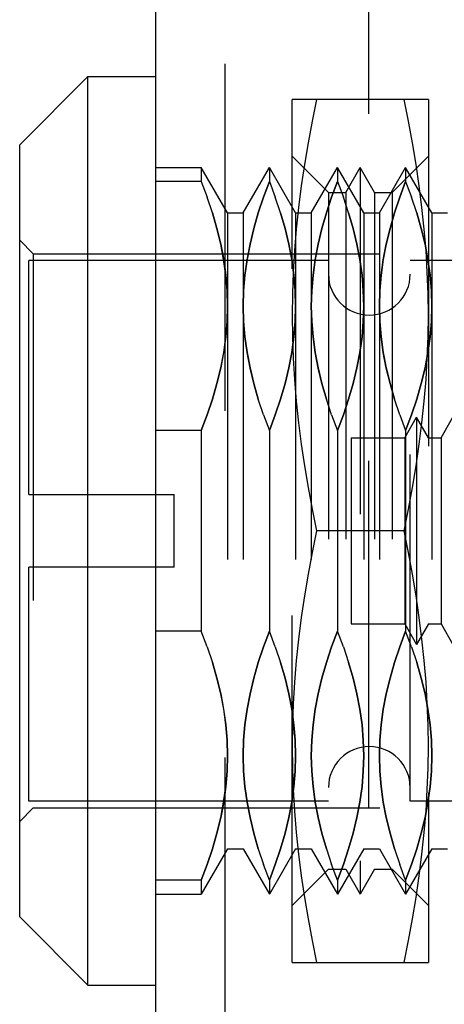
# Model space of a CAD drawing. Header units: inches. Extents: x 0 to 54.6, y 0 to 35.4.
# Tile 10 of 19: x 26.907 to 27.275, y 15.84 to 16.693. Entities that reach past the tile are written whole.
import ezdxf

# ---------------------------------------------------------------- set-up
doc = ezdxf.new("R2010")
doc.units = ezdxf.units.IN
doc.header["$LTSCALE"] = 3.005357
doc.header["$MEASUREMENT"] = 0
doc.linetypes.add('HIDDEN', pattern=[0.2, 0.1, -0.1])
doc.layers.add('DEFAULT_2', color=8, linetype='HIDDEN')
doc.layers.add('DOOR_ASSEMBLY', color=7, linetype='CONTINUOUS')

msp = doc.modelspace()

# ---------------------------------------------------------------- linework, layer by layer
at = {"layer": 'DEFAULT_2', "color": 8, "linetype": 'HIDDEN'}
msp.add_line((27.20985, 15.40944), (27.20985, 23.64837), dxfattribs=at)
at = {"layer": 'DOOR_ASSEMBLY', "color": 3, "linetype": 'Continuous'}
msp.add_line((27.02517, 15.15222), (27.02517, 23.85222), dxfattribs=at)
at = {"layer": 'DOOR_ASSEMBLY', "color": 8, "linetype": 'HIDDEN'}
for p, q in [((27.08517, 15.15222), (27.08517, 23.85222)), ((27.26139, 16.62424), (27.14328, 16.62424)), ((27.14328, 15.87621), (27.14328, 16.62424)), ((27.26139, 16.62424), (27.26139, 15.87621)), ((27.17477, 16.54353), (27.14328, 16.57503)), ((27.22989, 16.54353), (27.26139, 16.57503)), ((27.02517, 16.56519), (27.06454, 16.56519)), ((27.08727, 16.52582), (27.06454, 16.56519)), ((27.06454, 16.56519), (27.06454, 16.55292)), ((27.10086, 16.52582), (27.12359, 16.56519)), ((27.14632, 16.52582), (27.12359, 16.56519)), ((27.12359, 16.56519), (27.12359, 16.55292)), ((27.15992, 16.52582), (27.18265, 16.56519)), ((27.20538, 16.52582), (27.18265, 16.56519)), ((27.18265, 16.56519), (27.18265, 16.55292)), ((27.18983, 16.54353), (27.20233, 16.56519)), ((27.21483, 16.54353), (27.20233, 16.56519)), ((27.20233, 16.56519), (27.20233, 15.93526)), ((27.21897, 16.52582), (27.2417, 16.56519)), ((27.26443, 16.52582), (27.2417, 16.56519)), ((27.2417, 16.56519), (27.2417, 16.55292)), ((27.06454, 16.55292), (27.02517, 16.55292)), ((27.06454, 16.55292), (27.06966, 16.53934)), ((27.12359, 16.55292), (27.12871, 16.53934)), ((27.18265, 16.55292), (27.18777, 16.53934)), ((27.2417, 16.55292), (27.24682, 16.53934)), ((27.17477, 16.54353), (27.18983, 16.54353)), ((27.17477, 16.54353), (27.17477, 15.95692)), ((27.18983, 16.54353), (27.18983, 15.95692)), ((27.21483, 16.54353), (27.22989, 16.54353)), ((27.21483, 16.54353), (27.21483, 15.95692)), ((27.22989, 16.54353), (27.22989, 15.95692)), ((27.07417, 16.52578), (27.06965, 16.53935)), ((27.13322, 16.52578), (27.12871, 16.53935)), ((27.19228, 16.52578), (27.18776, 16.53935)), ((27.25133, 16.52578), (27.24682, 16.53935)), ((27.08727, 16.52582), (27.08727, 15.97463)), ((27.08727, 16.52582), (27.10086, 16.52582)), ((27.10086, 16.52582), (27.10086, 15.97463)), ((27.14632, 16.52582), (27.15992, 16.52582)), ((27.14632, 16.52582), (27.14632, 15.97463)), ((27.15992, 16.52582), (27.15992, 15.97463)), ((27.20538, 16.52582), (27.21897, 16.52582)), ((27.20538, 16.52582), (27.20538, 15.97463)), ((27.21897, 16.52582), (27.21897, 15.97463)), ((27.26443, 16.52582), (27.27803, 16.52582)), ((27.26443, 16.52582), (27.26443, 15.97463)), ((26.91887, 16.49038), (26.90706, 16.50219)), ((26.91887, 16.49038), (26.91887, 16.01007)), ((26.91887, 16.49038), (27.35954, 16.49038)), ((26.91493, 16.28172), (26.91493, 16.48448)), ((27.17477, 16.48448), (26.91493, 16.48448)), ((27.28501, 16.48448), (27.24564, 16.48448)), ((27.24564, 16.01597), (27.24564, 16.48448)), ((27.11848, 16.35084), (27.11396, 16.36441)), ((27.17753, 16.35084), (27.17301, 16.36441)), ((27.23659, 16.35084), (27.23207, 16.36441)), ((27.11847, 16.35086), (27.12359, 16.33728)), ((27.17752, 16.35086), (27.18265, 16.33728)), ((27.23658, 16.35086), (27.2417, 16.33728)), ((27.24093, 16.33093), (27.25116, 16.34865)), ((27.26139, 16.33093), (27.25116, 16.34865)), ((27.25116, 16.34865), (27.25116, 16.1518)), ((27.27243, 16.33093), (27.28265, 16.34865)), ((27.06454, 16.33728), (27.02517, 16.33728)), ((27.06454, 16.33728), (27.06454, 16.16317)), ((27.12359, 16.33728), (27.12359, 16.16317)), ((27.18265, 16.33728), (27.18265, 16.16317)), ((27.2417, 16.33728), (27.2417, 16.16317)), ((27.19446, 16.33093), (27.24093, 16.33093)), ((27.19446, 16.33093), (27.19446, 16.16952)), ((27.24093, 16.33093), (27.24093, 16.16952)), ((27.26139, 16.33093), (27.27243, 16.33093)), ((27.27243, 16.33093), (27.27243, 16.16952)), ((26.91493, 16.28172), (27.04091, 16.28172)), ((27.04091, 16.21873), (27.04091, 16.28172)), ((27.24033, 16.25022), (27.16434, 16.25022)), ((27.04091, 16.21873), (26.91493, 16.21873)), ((26.91493, 16.01597), (26.91493, 16.21873)), ((27.19446, 16.16952), (27.24093, 16.16952)), ((27.24093, 16.16952), (27.25116, 16.1518)), ((27.26139, 16.16952), (27.25116, 16.1518)), ((27.26139, 16.16952), (27.27243, 16.16952)), ((27.27243, 16.16952), (27.28265, 16.1518)), ((27.06454, 16.16317), (27.02517, 16.16317)), ((27.06966, 16.14959), (27.06454, 16.16317)), ((27.12871, 16.14959), (27.12359, 16.16317)), ((27.18777, 16.14959), (27.18265, 16.16317)), ((27.24682, 16.14959), (27.2417, 16.16317)), ((27.06965, 16.14961), (27.07417, 16.13604)), ((27.12871, 16.14961), (27.13322, 16.13604)), ((27.18776, 16.14961), (27.19228, 16.13604)), ((27.24682, 16.14961), (27.25133, 16.13604)), ((27.17477, 16.01597), (26.91493, 16.01597)), ((27.28501, 16.01597), (27.24564, 16.01597)), ((26.91887, 16.01007), (26.90706, 15.99826)), ((26.91887, 16.01007), (27.35954, 16.01007)), ((27.08727, 15.97463), (27.06454, 15.93526)), ((27.08727, 15.97463), (27.10086, 15.97463)), ((27.10086, 15.97463), (27.12359, 15.93526)), ((27.11396, 15.97467), (27.11848, 15.9611)), ((27.14632, 15.97463), (27.12359, 15.93526)), ((27.14632, 15.97463), (27.15992, 15.97463)), ((27.15992, 15.97463), (27.18265, 15.93526)), ((27.17301, 15.97467), (27.17753, 15.9611)), ((27.20538, 15.97463), (27.18265, 15.93526)), ((27.20538, 15.97463), (27.21897, 15.97463)), ((27.21897, 15.97463), (27.2417, 15.93526)), ((27.23207, 15.97467), (27.23659, 15.9611)), ((27.26443, 15.97463), (27.2417, 15.93526)), ((27.26443, 15.97463), (27.27803, 15.97463)), ((27.12359, 15.94753), (27.11847, 15.96111)), ((27.18265, 15.94753), (27.17752, 15.96111)), ((27.2417, 15.94753), (27.23658, 15.96111)), ((27.17477, 15.95692), (27.14328, 15.92542)), ((27.17477, 15.95692), (27.18983, 15.95692)), ((27.18983, 15.95692), (27.20233, 15.93526)), ((27.21483, 15.95692), (27.20233, 15.93526)), ((27.21483, 15.95692), (27.22989, 15.95692)), ((27.22989, 15.95692), (27.26139, 15.92542)), ((27.06454, 15.94753), (27.02517, 15.94753)), ((27.06454, 15.94753), (27.06454, 15.93526)), ((27.12359, 15.94753), (27.12359, 15.93526)), ((27.18265, 15.94753), (27.18265, 15.93526)), ((27.2417, 15.94753), (27.2417, 15.93526)), ((27.02517, 15.93526), (27.06454, 15.93526)), ((27.14328, 15.87621), (27.26139, 15.87621))]:
    msp.add_line(p, q, dxfattribs=at)
at = {"layer": 'DOOR_ASSEMBLY', "color": 7, "linetype": 'Continuous'}
for p, q in [((26.90706, 16.58487), (26.96611, 16.64393)), ((26.96611, 15.85652), (26.96611, 16.64393)), ((26.96611, 16.64393), (27.02517, 16.64393)), ((26.90706, 15.91558), (26.90706, 16.58487)), ((26.90706, 15.91558), (26.96611, 15.85652)), ((26.96611, 15.85652), (27.02517, 15.85652))]:
    msp.add_line(p, q, dxfattribs=at)
at = {"layer": 'DOOR_ASSEMBLY', "color": 8, "linetype": 'HIDDEN'}
for points in [[(27.16434, 16.62424), (27.16052, 16.60541), (27.15706, 16.58663), (27.15394, 16.5679), (27.15118, 16.5492), (27.14881, 16.5305), (27.14684, 16.5118), (27.14529, 16.4931), (27.14417, 16.47442), (27.1435, 16.4558), (27.14328, 16.43723)], [(27.26139, 16.43723), (27.26116, 16.4558), (27.26049, 16.47442), (27.25937, 16.4931), (27.25782, 16.5118), (27.25586, 16.5305), (27.25348, 16.5492), (27.25073, 16.5679), (27.2476, 16.58663), (27.24414, 16.60541), (27.24033, 16.62424)], [(27.10086, 16.4451), (27.10124, 16.45847), (27.10236, 16.47187), (27.10421, 16.48528), (27.10678, 16.49873), (27.11004, 16.51224), (27.11396, 16.52578), (27.11847, 16.53934), (27.12359, 16.55292)], [(27.12359, 16.55292), (27.11848, 16.53935), (27.11397, 16.52581), (27.11006, 16.5123), (27.1068, 16.49881), (27.10423, 16.48536), (27.10237, 16.47193), (27.10125, 16.45851), (27.10086, 16.4451)], [(27.15992, 16.4451), (27.1603, 16.45847), (27.16141, 16.47187), (27.16327, 16.48528), (27.16583, 16.49873), (27.1691, 16.51224), (27.17301, 16.52578), (27.17752, 16.53934), (27.18265, 16.55292)], [(27.18265, 16.55292), (27.17753, 16.53935), (27.17303, 16.52581), (27.16912, 16.5123), (27.16586, 16.49881), (27.16329, 16.48536), (27.16143, 16.47193), (27.16031, 16.45851), (27.15992, 16.4451)], [(27.21897, 16.4451), (27.21935, 16.45847), (27.22047, 16.47187), (27.22232, 16.48528), (27.22489, 16.49873), (27.22815, 16.51224), (27.23207, 16.52578), (27.23658, 16.53934), (27.2417, 16.55292)], [(27.2417, 16.55292), (27.23659, 16.53935), (27.23208, 16.52581), (27.22817, 16.5123), (27.22491, 16.49881), (27.22234, 16.48536), (27.22048, 16.47193), (27.21936, 16.45851), (27.21897, 16.4451)], [(27.08727, 16.4451), (27.08688, 16.45851), (27.08576, 16.47193), (27.0839, 16.48536), (27.08132, 16.49881), (27.07806, 16.5123), (27.07416, 16.52581)], [(27.07417, 16.52578), (27.07808, 16.51224), (27.08135, 16.49874), (27.08392, 16.48528)], [(27.14632, 16.4451), (27.14593, 16.45851), (27.14481, 16.47193), (27.14295, 16.48536), (27.14038, 16.49881), (27.13712, 16.5123), (27.13321, 16.52581)], [(27.13322, 16.52578), (27.13714, 16.51224), (27.1404, 16.49874), (27.14297, 16.48528), (27.14483, 16.47187), (27.14594, 16.45847), (27.14632, 16.4451)], [(27.20538, 16.4451), (27.20499, 16.45851), (27.20387, 16.47193), (27.20201, 16.48536), (27.19944, 16.49881), (27.19617, 16.5123), (27.19227, 16.52581)], [(27.19228, 16.52578), (27.19619, 16.51224), (27.19946, 16.49874), (27.20203, 16.48528), (27.20388, 16.47187), (27.205, 16.45847), (27.20538, 16.4451)], [(27.26443, 16.4451), (27.26404, 16.45851), (27.26292, 16.47193), (27.26106, 16.48536), (27.25849, 16.49881), (27.25523, 16.5123), (27.25132, 16.52581)], [(27.25133, 16.52578), (27.25525, 16.51224), (27.25851, 16.49874), (27.26108, 16.48528), (27.26294, 16.47187), (27.26405, 16.45847), (27.26443, 16.4451)], [(27.08392, 16.48528), (27.08577, 16.47187), (27.08688, 16.45847), (27.08727, 16.4451)], [(27.06454, 16.33728), (27.06966, 16.35086), (27.07417, 16.36441), (27.07808, 16.37795), (27.08135, 16.39146), (27.08392, 16.40491), (27.08577, 16.41833), (27.08688, 16.43172), (27.08727, 16.4451)], [(27.08727, 16.4451), (27.08688, 16.43168), (27.08576, 16.41826)], [(27.11397, 16.36438), (27.11006, 16.3779), (27.1068, 16.39138), (27.10423, 16.40483), (27.10237, 16.41826), (27.10125, 16.43168), (27.10086, 16.4451)], [(27.10086, 16.4451), (27.10124, 16.43173), (27.10236, 16.41833), (27.10421, 16.40491), (27.10678, 16.39146), (27.11004, 16.37795), (27.11396, 16.36441)], [(27.14632, 16.4451), (27.14593, 16.43168), (27.14481, 16.41826), (27.14295, 16.40483), (27.14038, 16.39139), (27.13712, 16.3779), (27.13321, 16.36438), (27.12871, 16.35084), (27.12359, 16.33728)], [(27.12359, 16.33728), (27.12871, 16.35086), (27.13322, 16.36441), (27.13714, 16.37795), (27.1404, 16.39146), (27.14297, 16.40491), (27.14483, 16.41833), (27.14594, 16.43172), (27.14632, 16.4451)], [(27.14328, 16.43723), (27.1435, 16.41867), (27.14417, 16.40005), (27.14529, 16.38137), (27.14684, 16.36266), (27.14881, 16.34397), (27.15118, 16.32527), (27.15394, 16.30657), (27.15706, 16.28784), (27.16052, 16.26905), (27.16434, 16.25022)], [(27.17303, 16.36438), (27.16912, 16.3779), (27.16586, 16.39138), (27.16329, 16.40483), (27.16143, 16.41826), (27.16031, 16.43168), (27.15992, 16.4451)], [(27.15992, 16.4451), (27.1603, 16.43173), (27.16141, 16.41833), (27.16327, 16.40491), (27.16583, 16.39146), (27.1691, 16.37795), (27.17301, 16.36441)], [(27.20538, 16.4451), (27.20499, 16.43168), (27.20387, 16.41826), (27.20201, 16.40483), (27.19944, 16.39139), (27.19617, 16.3779), (27.19227, 16.36438), (27.18776, 16.35084), (27.18265, 16.33728)], [(27.18265, 16.33728), (27.18777, 16.35086), (27.19228, 16.36441), (27.19619, 16.37795), (27.19946, 16.39146), (27.20203, 16.40491), (27.20388, 16.41833), (27.205, 16.43172), (27.20538, 16.4451)], [(27.23208, 16.36438), (27.22817, 16.3779), (27.22491, 16.39138), (27.22234, 16.40483), (27.22048, 16.41826), (27.21936, 16.43168), (27.21897, 16.4451)], [(27.21897, 16.4451), (27.21935, 16.43173), (27.22047, 16.41833), (27.22232, 16.40491), (27.22489, 16.39146), (27.22815, 16.37795), (27.23207, 16.36441)], [(27.24033, 16.25022), (27.24414, 16.26906), (27.2476, 16.28784), (27.25073, 16.30657), (27.25348, 16.32527), (27.25586, 16.34397), (27.25783, 16.36266), (27.25937, 16.38137), (27.26049, 16.40005), (27.26116, 16.41867), (27.26139, 16.43723)], [(27.26443, 16.4451), (27.26404, 16.43168), (27.26292, 16.41826), (27.26106, 16.40483), (27.25849, 16.39139), (27.25523, 16.3779), (27.25132, 16.36438), (27.24682, 16.35084), (27.2417, 16.33728)], [(27.2417, 16.33728), (27.24682, 16.35086), (27.25133, 16.36441), (27.25525, 16.37795), (27.25851, 16.39146), (27.26108, 16.40491), (27.26294, 16.41833), (27.26405, 16.43172), (27.26443, 16.4451)], [(27.08576, 16.41826), (27.0839, 16.40483), (27.08132, 16.39139), (27.07806, 16.3779), (27.07416, 16.36438), (27.06965, 16.35084), (27.06454, 16.33728)], [(27.16434, 16.25022), (27.16052, 16.23139), (27.15706, 16.21261), (27.15394, 16.19388), (27.15118, 16.17518), (27.14881, 16.15648), (27.14684, 16.13779), (27.14529, 16.11908), (27.14417, 16.1004), (27.1435, 16.08178), (27.14328, 16.06322)], [(27.26139, 16.06322), (27.26116, 16.08178), (27.26049, 16.1004), (27.25937, 16.11908), (27.25782, 16.13779), (27.25586, 16.15648), (27.25348, 16.17518), (27.25073, 16.19388), (27.2476, 16.21261), (27.24414, 16.2314), (27.24033, 16.25022)], [(27.10086, 16.05535), (27.10125, 16.06877), (27.10237, 16.08219), (27.10423, 16.09562), (27.1068, 16.10906), (27.11006, 16.12255), (27.11397, 16.13607), (27.11848, 16.14961), (27.12359, 16.16317)], [(27.12359, 16.16317), (27.11847, 16.14959), (27.11396, 16.13604), (27.11004, 16.1225), (27.10678, 16.10899), (27.10421, 16.09554), (27.10236, 16.08212), (27.10124, 16.06873), (27.10086, 16.05535)], [(27.15992, 16.05535), (27.16031, 16.06877), (27.16143, 16.08219), (27.16329, 16.09562), (27.16586, 16.10906), (27.16912, 16.12255), (27.17303, 16.13607), (27.17753, 16.14961), (27.18265, 16.16317)], [(27.18265, 16.16317), (27.17752, 16.14959), (27.17301, 16.13604), (27.1691, 16.1225), (27.16583, 16.10899), (27.16327, 16.09554), (27.16141, 16.08212), (27.1603, 16.06873), (27.15992, 16.05535)], [(27.21897, 16.05535), (27.21936, 16.06877), (27.22048, 16.08219), (27.22234, 16.09562), (27.22491, 16.10906), (27.22817, 16.12255), (27.23208, 16.13607), (27.23659, 16.14961), (27.2417, 16.16317)], [(27.2417, 16.16317), (27.23658, 16.14959), (27.23207, 16.13604), (27.22815, 16.1225), (27.22489, 16.10899), (27.22232, 16.09554), (27.22047, 16.08212), (27.21935, 16.06873), (27.21897, 16.05535)], [(27.07416, 16.13607), (27.07806, 16.12255), (27.08132, 16.10907), (27.0839, 16.09562)], [(27.08727, 16.05535), (27.08688, 16.06872), (27.08577, 16.08212), (27.08392, 16.09554), (27.08135, 16.10899), (27.07809, 16.1225), (27.07417, 16.13604)], [(27.13321, 16.13607), (27.13712, 16.12255), (27.14038, 16.10907), (27.14295, 16.09562), (27.14481, 16.08219), (27.14593, 16.06877), (27.14632, 16.05535)], [(27.14632, 16.05535), (27.14594, 16.06872), (27.14483, 16.08212), (27.14297, 16.09554), (27.1404, 16.10899), (27.13714, 16.1225), (27.13322, 16.13604)], [(27.19227, 16.13607), (27.19617, 16.12255), (27.19943, 16.10907), (27.20201, 16.09562), (27.20387, 16.08219), (27.20499, 16.06877), (27.20538, 16.05535)], [(27.20538, 16.05535), (27.205, 16.06872), (27.20388, 16.08212), (27.20203, 16.09554), (27.19946, 16.10899), (27.1962, 16.1225), (27.19228, 16.13604)], [(27.25132, 16.13607), (27.25523, 16.12255), (27.25849, 16.10907), (27.26106, 16.09562), (27.26292, 16.08219), (27.26404, 16.06877), (27.26443, 16.05535)], [(27.26443, 16.05535), (27.26405, 16.06872), (27.26294, 16.08212), (27.26108, 16.09554), (27.25852, 16.10899), (27.25525, 16.1225), (27.25133, 16.13604)], [(27.0839, 16.09562), (27.08576, 16.08219), (27.08688, 16.06877), (27.08727, 16.05535)], [(27.14328, 16.06322), (27.1435, 16.04465), (27.14417, 16.02603), (27.14529, 16.00735), (27.14684, 15.98865), (27.14881, 15.96995), (27.15118, 15.95125), (27.15394, 15.93255), (27.15706, 15.91382), (27.16052, 15.89504), (27.16434, 15.87621)], [(27.24033, 15.87621), (27.24414, 15.89504), (27.2476, 15.91382), (27.25073, 15.93255), (27.25348, 15.95125), (27.25586, 15.96995), (27.25783, 15.98865), (27.25937, 16.00735), (27.26049, 16.02603), (27.26116, 16.04465), (27.26139, 16.06322)], [(27.06454, 15.94753), (27.06965, 15.9611), (27.07416, 15.97464), (27.07806, 15.98815), (27.08132, 16.00164), (27.0839, 16.01509), (27.08576, 16.02851), (27.08688, 16.04194), (27.08727, 16.05535)], [(27.08727, 16.05535), (27.08688, 16.04198), (27.08577, 16.02858)], [(27.11396, 15.97467), (27.11004, 15.98821), (27.10678, 16.00171), (27.10421, 16.01517), (27.10236, 16.02858), (27.10124, 16.04198), (27.10086, 16.05535)], [(27.10086, 16.05535), (27.10125, 16.04194), (27.10237, 16.02852), (27.10423, 16.01509), (27.1068, 16.00164), (27.11006, 15.98815), (27.11397, 15.97464)], [(27.14632, 16.05535), (27.14594, 16.04198), (27.14483, 16.02858), (27.14297, 16.01517), (27.1404, 16.00172), (27.13714, 15.98821), (27.13322, 15.97467), (27.12871, 15.96111), (27.12359, 15.94753)], [(27.12359, 15.94753), (27.12871, 15.9611), (27.13321, 15.97464), (27.13712, 15.98815), (27.14038, 16.00164), (27.14295, 16.01509), (27.14481, 16.02851), (27.14593, 16.04194), (27.14632, 16.05535)], [(27.17301, 15.97467), (27.1691, 15.98821), (27.16583, 16.00171), (27.16327, 16.01517), (27.16141, 16.02858), (27.1603, 16.04198), (27.15992, 16.05535)], [(27.15992, 16.05535), (27.16031, 16.04194), (27.16143, 16.02852), (27.16329, 16.01509), (27.16586, 16.00164), (27.16912, 15.98815), (27.17303, 15.97464)], [(27.20538, 16.05535), (27.205, 16.04198), (27.20388, 16.02858), (27.20203, 16.01517), (27.19946, 16.00172), (27.1962, 15.98821), (27.19228, 15.97467), (27.18777, 15.96111), (27.18265, 15.94753)], [(27.18265, 15.94753), (27.18776, 15.9611), (27.19227, 15.97464), (27.19617, 15.98815), (27.19943, 16.00164), (27.20201, 16.01509), (27.20387, 16.02851), (27.20499, 16.04194), (27.20538, 16.05535)], [(27.23207, 15.97467), (27.22815, 15.98821), (27.22489, 16.00171), (27.22232, 16.01517), (27.22047, 16.02858), (27.21935, 16.04198), (27.21897, 16.05535)], [(27.21897, 16.05535), (27.21936, 16.04194), (27.22048, 16.02852), (27.22234, 16.01509), (27.22491, 16.00164), (27.22817, 15.98815), (27.23208, 15.97464)], [(27.26443, 16.05535), (27.26405, 16.04198), (27.26294, 16.02858), (27.26108, 16.01517), (27.25852, 16.00172), (27.25525, 15.98821), (27.25133, 15.97467), (27.24682, 15.96111), (27.2417, 15.94753)], [(27.2417, 15.94753), (27.24682, 15.9611), (27.25132, 15.97464), (27.25523, 15.98815), (27.25849, 16.00164), (27.26106, 16.01509), (27.26292, 16.02851), (27.26404, 16.04194), (27.26443, 16.05535)], [(27.08577, 16.02858), (27.08392, 16.01517), (27.08135, 16.00172), (27.07809, 15.98821), (27.07417, 15.97467), (27.06966, 15.96111), (27.06454, 15.94753)]]:
    msp.add_lwpolyline(points, dxfattribs=at)
for centre, start, end in [((27.21021, 16.47267), 180, 360), ((27.21021, 16.02778), 0, 180)]:
    msp.add_arc(centre, 0.03543, start, end, dxfattribs=at)

doc.saveas('drawing.dxf')
